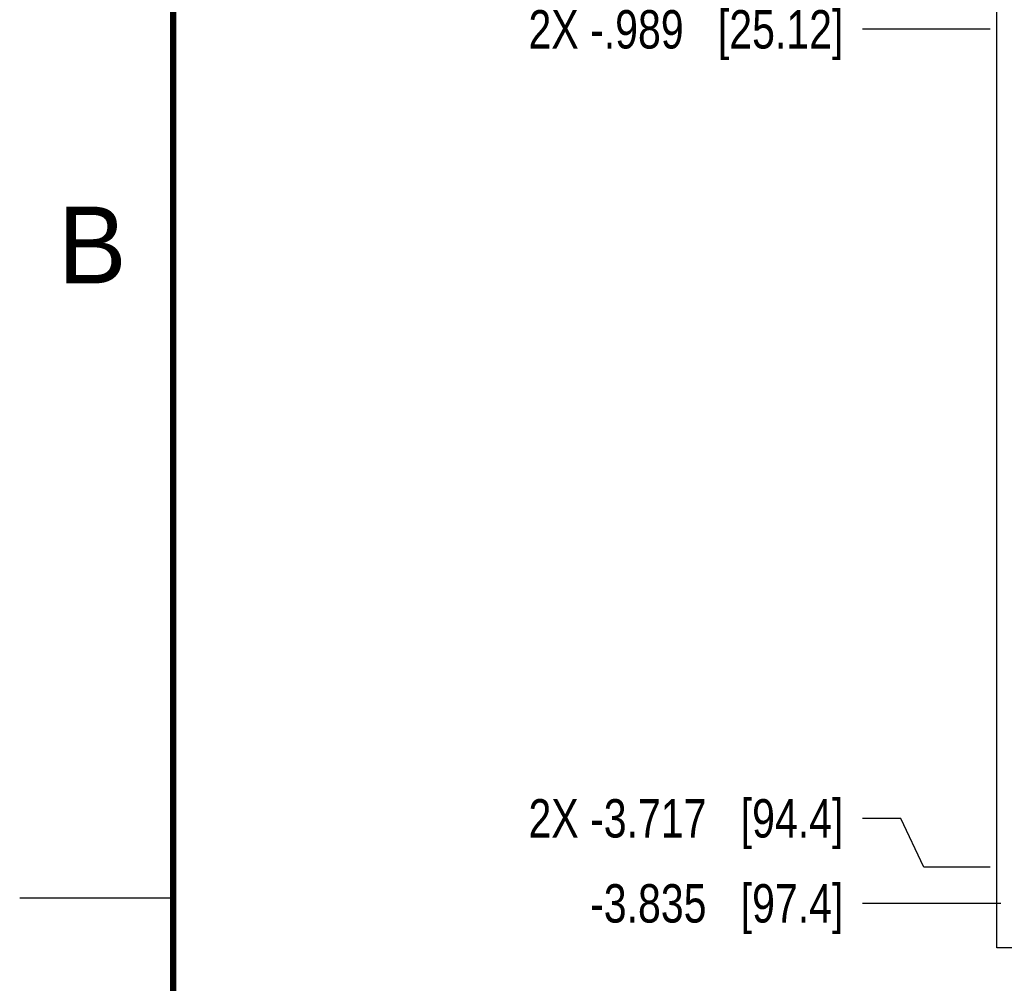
# Model space of a CAD drawing. Header units: inches. Extents: x 0 to 22, y 0 to 17.
# Tile 2 of 14: x 0 to 3.2, y 4 to 7.1. Entities that reach past the tile are written whole.
import ezdxf

# ---------------------------------------------------------------- set-up
doc = ezdxf.new("R2010")
doc.units = ezdxf.units.IN
doc.header["$LTSCALE"] = 1.21
doc.header["$MEASUREMENT"] = 0
doc.layers.get('0').update_dxf_attribs({"linetype": 'CONTINUOUS'})
doc.layers.add('DIMENSIONS', color=7, linetype='CONTINUOUS')
doc.styles.get("Standard").update_dxf_attribs({"font": 'txt', "width": 0.8})
doc.styles.add('TEXTSTYLE_2', font='txt')
doc.dimstyles.new('DIMSTYLE_2', dxfattribs={"dimtxt": 0.125, "dimasz": 0.18, "dimexe": 0.18, "dimexo": 0.0625, "dimgap": 0.09, "dimtad": 0, "dimtih": 1, "dimtoh": 1, "dimdec": 3, "dimzin": 4, "dimdsep": 46, "dimtxsty": 'STANDARD', "dimblk": '_FILLED', "dimblk1": '_FILLED', "dimblk2": '_FILLED', "dimcen": 0.09, "dimadec": 0, "dimazin": 0, "dimtp": 0.01, "dimtm": 0.01, "dimtfac": 1, "dimtdec": 3, "dimtofl": 0, "dimtmove": 0, "dimatfit": 3, "dimldrblk": '_FILLED', "dimfxl": 1, "dimtolj": 1, "dimtzin": 4, "dimarcsym": 0})

# ---------------------------------------------------------------- blocks, each defined once
blk = doc.blocks.new('*D5')
at = {"layer": 'DIMENSIONS', "color": 2, "linetype": 'CONTINUOUS'}
blk.add_line((3.1618, 7.0771), (2.7458, 7.0771), dxfattribs=at)
at = {"layer": 'DIMENSIONS', "color": 2, "linetype": 'CONTINUOUS', "insert": (2.6833, 7.1396), "char_height": 0.125, "width": 1.625, "attachment_point": 3, "line_spacing_factor": 0.9}
blk.add_mtext('2X -.989{\\Ftxt.shx;\\W1.000000;\\H0.125000; }[25.12]', dxfattribs=at)
blk = doc.blocks.new('_FILLED')
at = {"color": 0, "linetype": 'BYBLOCK'}
blk.add_solid([(0, 0), (-1, 0.174), (-1, -0.174)], dxfattribs=at)
blk = doc.blocks.new('*D6')
at = {"layer": 'DIMENSIONS', "color": 2, "linetype": 'CONTINUOUS'}
for p, q in [((2.8702, 4.5084), (2.7458, 4.5084)), ((2.9458, 4.3496), (2.8702, 4.5084)), ((3.1618, 4.3496), (2.9458, 4.3496))]:
    blk.add_line(p, q, dxfattribs=at)
at = {"layer": 'DIMENSIONS', "color": 2, "linetype": 'CONTINUOUS', "insert": (2.6833, 4.5709), "char_height": 0.125, "width": 1.625, "attachment_point": 3, "line_spacing_factor": 0.9}
blk.add_mtext('2X -3.717{\\Ftxt.shx;\\W1.000000;\\H0.125000; }[94.4]', dxfattribs=at)
blk = doc.blocks.new('*D7')
at = {"layer": 'DIMENSIONS', "color": 2, "linetype": 'CONTINUOUS'}
blk.add_line((3.1957, 4.2316), (2.7458, 4.2316), dxfattribs=at)
at = {"layer": 'DIMENSIONS', "color": 2, "linetype": 'CONTINUOUS', "insert": (2.6833, 4.2941), "char_height": 0.125, "width": 1.325, "attachment_point": 3, "line_spacing_factor": 0.9}
blk.add_mtext('-3.835{\\Ftxt.shx;\\W1.000000;\\H0.125000; }[97.4]', dxfattribs=at)

msp = doc.modelspace()

# ---------------------------------------------------------------- linework, layer by layer
at = {"color": 7, "linetype": 'CONTINUOUS'}
for p, q in [((3.1833, 4.0866), (3.1833, 8.1826)), ((3.9713, 4.0866), (3.1833, 4.0866))]:
    msp.add_line(p, q, dxfattribs=at)
at = {"color": 2, "linetype": 'CONTINUOUS'}
msp.add_line((0, 4.25), (0.5, 4.25), dxfattribs=at)
at = {"color": 7, "linetype": 'CONTINUOUS', "const_width": 0.02}
msp.add_lwpolyline([(0.5, 16.5), (0.5, 0.5)], dxfattribs=at)

# ---------------------------------------------------------------- texts
at = {"color": 2, "linetype": 'CONTINUOUS', "insert": (0.125, 6.5), "char_height": 0.25, "width": 0.25, "attachment_point": 1, "line_spacing_factor": 0.9, "style": 'TEXTSTYLE_2'}
msp.add_mtext('B', dxfattribs=at)

# ---------------------------------------------------------------- dimensions: what is measured, and where the dimension line sits
at = {"layer": 'DIMENSIONS', "color": 2, "linetype": 'CONTINUOUS'}
for feature_location, offset, text, picture, middle in [((3.1618, 7.0771), (-0.416, 0), '2X -<>', '*D5', (1.6208, 7.0771)), ((3.1618, 4.3496), (-0.416, 0.1588), '2X -<>', '*D6', (1.6208, 4.5084)), ((3.1957, 4.2316), (-0.4499, 0), '-<>', '*D7', (1.7708, 4.2316))]:
    dim = msp.add_ordinate_dim(feature_location=feature_location, offset=offset, dtype=0, origin=(3.1932, 8.0663), text=text, dimstyle='DIMSTYLE_2', dxfattribs=at)
    dim.commit()
    dim.dimension.update_dxf_attribs({"geometry": picture, "text_midpoint": middle})

doc.saveas('drawing.dxf')
